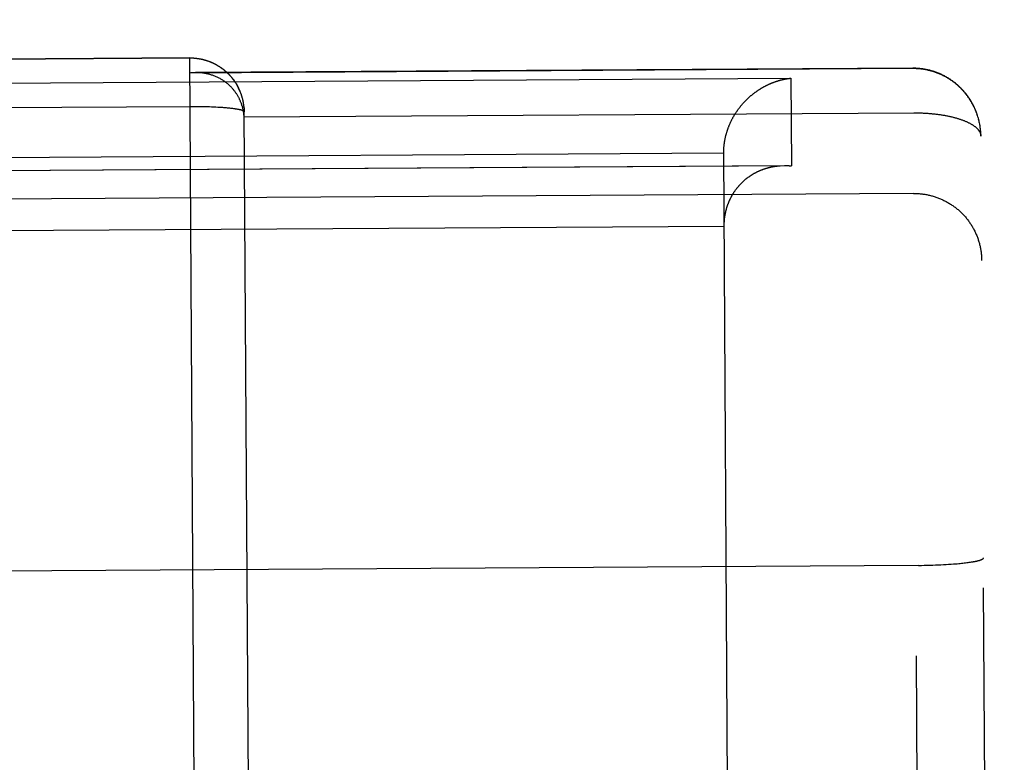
# Model space of a CAD drawing. Header units: inches. Extents: x 0 to 227, y 0 to 147.
# Tile 219 of 247: x 191.356 to 191.72, y 51.574 to 51.848. Entities that reach past the tile are written whole.
import ezdxf

# ---------------------------------------------------------------- set-up
doc = ezdxf.new("R2010")
doc.units = ezdxf.units.IN
doc.header["$LTSCALE"] = 12.466667
doc.header["$MEASUREMENT"] = 0
doc.linetypes.add('HIDDEN', pattern=[0.2, 0.1, -0.1])
doc.layers.add('02___PRT_ALL_AXES', color=7, linetype='CONTINUOUS')
doc.layers.add('DEFAULT_2', color=8, linetype='HIDDEN')

msp = doc.modelspace()

# ---------------------------------------------------------------- linework, layer by layer
at = {"layer": '02___PRT_ALL_AXES', "color": 8, "linetype": 'HIDDEN'}
msp.add_line((191.49225, 71.17671), (191.61554, 51.05209), dxfattribs=at)
at = {"layer": 'DEFAULT_2', "color": 8, "linetype": 'HIDDEN'}
for p, q in [((191.41874, 51.83436), (191.3027, 51.83365)), ((191.41874, 51.83425), (191.30275, 51.83354)), ((191.42294, 51.14864), (191.41874, 51.83436)), ((191.68577, 51.83042), (191.41878, 51.82878)), ((191.68577, 51.83054), (191.42086, 51.82892)), ((191.69474, 50.36683), (191.68577, 51.83054)), ((191.0808, 51.82346), (191.64079, 51.82689)), ((191.64079, 51.82689), (191.64099, 51.79449)), ((191.43681, 51.82314), (191.43665, 51.82351)), ((191.43694, 51.82288), (191.43679, 51.82325)), ((191.43706, 51.82262), (191.43691, 51.82299)), ((191.43718, 51.82235), (191.43704, 51.82272)), ((191.4373, 51.82209), (191.43716, 51.82245)), ((191.43741, 51.82182), (191.43727, 51.82219)), ((191.43752, 51.82155), (191.43738, 51.82192)), ((191.43762, 51.82128), (191.43749, 51.82165)), ((191.43772, 51.82101), (191.4376, 51.82138)), ((191.43781, 51.82074), (191.4377, 51.8211)), ((191.4379, 51.82046), (191.43779, 51.82083)), ((191.43799, 51.82019), (191.43789, 51.82055)), ((191.43807, 51.81991), (191.43797, 51.82027)), ((191.43815, 51.81963), (191.43806, 51.81999)), ((191.43823, 51.81935), (191.43814, 51.81971)), ((191.4383, 51.81907), (191.43822, 51.81943)), ((191.43837, 51.81879), (191.43829, 51.81914)), ((191.43843, 51.81851), (191.43835, 51.81886)), ((191.43849, 51.81822), (191.43842, 51.81857)), ((191.43854, 51.81794), (191.43848, 51.81828)), ((191.30257, 51.81574), (191.41914, 51.81646)), ((191.41914, 51.81646), (191.42002, 51.81646)), ((191.42002, 51.81646), (191.42089, 51.81646)), ((191.42089, 51.81646), (191.42175, 51.81645)), ((191.42175, 51.81645), (191.42261, 51.81644)), ((191.42261, 51.81644), (191.42347, 51.81643)), ((191.42347, 51.81643), (191.42431, 51.81641)), ((191.42431, 51.81641), (191.42515, 51.81639)), ((191.42515, 51.81639), (191.42597, 51.81636)), ((191.42597, 51.81636), (191.42678, 51.81633)), ((191.42678, 51.81633), (191.42757, 51.8163)), ((191.42757, 51.8163), (191.42835, 51.81626)), ((191.42835, 51.81626), (191.42911, 51.81622)), ((191.42911, 51.81622), (191.42985, 51.81618)), ((191.42985, 51.81618), (191.43033, 51.81615)), ((191.43033, 51.81615), (191.4308, 51.81611)), ((191.4308, 51.81611), (191.43126, 51.81608)), ((191.43126, 51.81608), (191.43171, 51.81604)), ((191.43171, 51.81604), (191.43215, 51.81601)), ((191.43215, 51.81601), (191.43258, 51.81597)), ((191.43258, 51.81597), (191.433, 51.81593)), ((191.433, 51.81593), (191.4334, 51.81589)), ((191.4334, 51.81589), (191.4338, 51.81584)), ((191.4338, 51.81584), (191.43418, 51.8158)), ((191.43418, 51.8158), (191.43455, 51.81576)), ((191.43455, 51.81576), (191.4349, 51.81571)), ((191.43859, 51.81765), (191.43853, 51.818)), ((191.43864, 51.81737), (191.43859, 51.81771)), ((191.43868, 51.81708), (191.43863, 51.81742)), ((191.43872, 51.81679), (191.43867, 51.81713)), ((191.43875, 51.81651), (191.43871, 51.81684)), ((191.43878, 51.81622), (191.43875, 51.81654)), ((191.4388, 51.81593), (191.43878, 51.81625)), ((191.43887, 51.81449), (191.43886, 51.81478)), ((191.70875, 51.81555), (191.70856, 51.81602)), ((191.70889, 51.81523), (191.7087, 51.8157)), ((191.70902, 51.81491), (191.70885, 51.81537)), ((191.70915, 51.81459), (191.70898, 51.81505)), ((191.70928, 51.81427), (191.70912, 51.81472)), ((191.7094, 51.81394), (191.70924, 51.8144)), ((191.43889, 51.81131), (191.43884, 51.81257)), ((191.70951, 51.81362), (191.70937, 51.81407)), ((191.70963, 51.81329), (191.70949, 51.81373)), ((191.70973, 51.81296), (191.7096, 51.8134)), ((191.70984, 51.81263), (191.70971, 51.81307)), ((191.70994, 51.81229), (191.70982, 51.81273)), ((191.71003, 51.81196), (191.70992, 51.81239)), ((191.71012, 51.81162), (191.71001, 51.81205)), ((191.7102, 51.81129), (191.7101, 51.81171)), ((191.71028, 51.81095), (191.71019, 51.81137)), ((191.71036, 51.81061), (191.71027, 51.81102)), ((191.71043, 51.81027), (191.71035, 51.81068)), ((191.7105, 51.80993), (191.71042, 51.81033)), ((191.71056, 51.80959), (191.71049, 51.80999)), ((191.71061, 51.80924), (191.71055, 51.80964)), ((191.71067, 51.8089), (191.71061, 51.80929)), ((191.71959, 50.39198), (191.71093, 51.80544)), ((191.10597, 51.79614), (191.61596, 51.79926)), ((191.62054, 51.05191), (191.61596, 51.79926)), ((191.64099, 51.79449), (191.081, 51.79106)), ((191.63685, 51.79455), (191.63838, 51.79461)), ((191.68606, 51.78431), (191.03607, 51.78033)), ((191.61613, 51.77209), (191.10614, 51.76896)), ((191.69415, 51.64709), (191.69515, 51.64713)), ((191.69515, 51.64713), (191.69614, 51.64717)), ((191.69614, 51.64717), (191.69711, 51.64722)), ((191.69711, 51.64722), (191.69806, 51.64728)), ((191.69806, 51.64728), (191.69899, 51.64733)), ((191.69899, 51.64733), (191.6999, 51.64739)), ((191.6999, 51.64739), (191.70078, 51.64746)), ((191.70078, 51.64746), (191.70165, 51.64753)), ((191.70165, 51.64753), (191.70221, 51.64757)), ((191.70221, 51.64757), (191.70275, 51.64762)), ((191.70275, 51.64762), (191.70329, 51.64767)), ((191.70329, 51.64767), (191.70381, 51.64773)), ((191.70381, 51.64773), (191.70432, 51.64778)), ((191.70432, 51.64778), (191.70482, 51.64783)), ((191.70482, 51.64783), (191.7053, 51.64789)), ((191.7053, 51.64789), (191.70576, 51.64795)), ((191.70576, 51.64795), (191.70622, 51.64801)), ((191.70622, 51.64801), (191.70665, 51.64807)), ((191.70665, 51.64807), (191.70707, 51.64813)), ((191.70707, 51.64813), (191.70748, 51.64819)), ((191.68795, 51.64694), (191.03691, 51.64295)), ((191.68795, 51.64694), (191.689, 51.64695)), ((191.689, 51.64695), (191.69004, 51.64697)), ((191.69004, 51.64697), (191.69108, 51.64699)), ((191.69108, 51.64699), (191.69212, 51.64702)), ((191.69212, 51.64702), (191.69314, 51.64705)), ((191.69314, 51.64705), (191.69415, 51.64709))]:
    msp.add_line(p, q, dxfattribs=at)
for points in [[(191.41874, 51.83436), (191.41904, 51.83436), (191.41933, 51.83436), (191.41963, 51.83435), (191.41992, 51.83434), (191.42022, 51.83432), (191.42051, 51.8343), (191.4208, 51.83427), (191.42109, 51.83424), (191.42139, 51.8342), (191.42168, 51.83416), (191.42197, 51.83412), (191.42226, 51.83407), (191.42254, 51.83402), (191.42283, 51.83397), (191.42312, 51.83391), (191.42341, 51.83384), (191.42369, 51.83377), (191.42397, 51.8337), (191.42425, 51.83363), (191.42453, 51.83354), (191.42481, 51.83346), (191.42509, 51.83337), (191.42536, 51.83328), (191.42564, 51.83318), (191.42591, 51.83308), (191.42618, 51.83298), (191.42645, 51.83287), (191.42672, 51.83276), (191.42698, 51.83264), (191.42725, 51.83252), (191.42751, 51.8324), (191.42777, 51.83227), (191.42803, 51.83214), (191.42828, 51.83201), (191.42854, 51.83187), (191.42879, 51.83173), (191.42904, 51.83158), (191.42929, 51.83143), (191.42953, 51.83128), (191.42978, 51.83113), (191.43002, 51.83097), (191.43025, 51.83081), (191.43049, 51.83064), (191.43072, 51.83047), (191.43096, 51.8303), (191.43119, 51.83012), (191.43141, 51.82994), (191.43163, 51.82976), (191.43185, 51.82958), (191.43207, 51.82939), (191.43229, 51.82919), (191.4325, 51.82899), (191.43271, 51.8288), (191.43291, 51.8286), (191.43311, 51.8284), (191.43331, 51.82819), (191.43351, 51.82798), (191.43371, 51.82777), (191.4339, 51.82755), (191.43409, 51.82733), (191.43427, 51.82711), (191.43445, 51.82689), (191.43463, 51.82667), (191.43481, 51.82644), (191.43498, 51.82621), (191.43515, 51.82597), (191.43532, 51.82573), (191.43548, 51.8255), (191.43564, 51.82526), (191.43579, 51.82502), (191.43594, 51.82477), (191.43609, 51.82452), (191.43624, 51.82427), (191.43638, 51.82402), (191.43652, 51.82376), (191.43665, 51.82351)], [(191.43668, 51.8234), (191.43655, 51.82366), (191.43641, 51.82391), (191.43627, 51.82416), (191.43613, 51.82441), (191.43598, 51.82466), (191.43582, 51.82491), (191.43567, 51.82515), (191.43551, 51.8254), (191.43535, 51.82564), (191.43518, 51.82587), (191.43501, 51.82611), (191.43484, 51.82634), (191.43466, 51.82657), (191.43448, 51.8268), (191.4343, 51.82702), (191.43411, 51.82724), (191.43392, 51.82746), (191.43373, 51.82768), (191.43353, 51.82789), (191.43333, 51.8281), (191.43313, 51.82831), (191.43292, 51.82851), (191.43271, 51.82872), (191.4325, 51.82892), (191.43229, 51.82911), (191.43207, 51.8293), (191.43185, 51.82949), (191.43163, 51.82968), (191.4314, 51.82986), (191.43118, 51.83004), (191.43094, 51.83022), (191.43071, 51.83039), (191.43048, 51.83056), (191.43024, 51.83073), (191.43, 51.83089), (191.42975, 51.83105), (191.42951, 51.8312), (191.42926, 51.83136), (191.42901, 51.83151), (191.42876, 51.83165), (191.42851, 51.83179), (191.42825, 51.83193), (191.42799, 51.83206), (191.42773, 51.83219), (191.42747, 51.83232), (191.42721, 51.83244), (191.42694, 51.83256), (191.42668, 51.83268), (191.42641, 51.83279), (191.42614, 51.83289), (191.42587, 51.833), (191.42559, 51.8331), (191.42532, 51.83319), (191.42504, 51.83328), (191.42476, 51.83337), (191.42449, 51.83345), (191.42421, 51.83353), (191.42393, 51.83361), (191.42364, 51.83368), (191.42336, 51.83375), (191.42308, 51.83381), (191.42279, 51.83387), (191.42251, 51.83392), (191.42222, 51.83397), (191.42193, 51.83402), (191.42164, 51.83406), (191.42136, 51.8341), (191.42107, 51.83413), (191.42078, 51.83416), (191.42049, 51.83419), (191.4202, 51.83421), (191.41991, 51.83423), (191.41962, 51.83424), (191.41933, 51.83425), (191.41904, 51.83425), (191.41874, 51.83425)], [(191.70856, 51.81602), (191.70841, 51.81633), (191.70825, 51.81665), (191.70809, 51.81696), (191.70793, 51.81727), (191.70776, 51.81758), (191.70759, 51.81789), (191.70742, 51.81819), (191.70724, 51.81849), (191.70705, 51.81879), (191.70686, 51.81909), (191.70667, 51.81938), (191.70648, 51.81967), (191.70628, 51.81996), (191.70607, 51.82024), (191.70586, 51.82052), (191.70565, 51.8208), (191.70544, 51.82108), (191.70522, 51.82135), (191.705, 51.82162), (191.70477, 51.82188), (191.70454, 51.82215), (191.70431, 51.82241), (191.70407, 51.82266), (191.70383, 51.82291), (191.70359, 51.82316), (191.70334, 51.82341), (191.70309, 51.82365), (191.70284, 51.82389), (191.70258, 51.82412), (191.70232, 51.82436), (191.70206, 51.82458), (191.70179, 51.82481), (191.70152, 51.82503), (191.70125, 51.82524), (191.70097, 51.82545), (191.7007, 51.82566), (191.70042, 51.82587), (191.70013, 51.82607), (191.69985, 51.82626), (191.69956, 51.82646), (191.69927, 51.82664), (191.69897, 51.82683), (191.69868, 51.82701), (191.69838, 51.82718), (191.69808, 51.82736), (191.69778, 51.82752), (191.69747, 51.82769), (191.69716, 51.82785), (191.69685, 51.828), (191.69654, 51.82815), (191.69623, 51.8283), (191.69592, 51.82844), (191.6956, 51.82857), (191.69528, 51.82871), (191.69496, 51.82884), (191.69463, 51.82896), (191.69431, 51.82908), (191.69398, 51.8292), (191.69365, 51.82931), (191.69332, 51.82941), (191.69299, 51.82951), (191.69266, 51.82961), (191.69234, 51.8297), (191.69202, 51.82978), (191.6917, 51.82986), (191.69139, 51.82993), (191.69108, 51.83), (191.69077, 51.83006), (191.69046, 51.83012), (191.69016, 51.83018), (191.68985, 51.83023), (191.68955, 51.83027), (191.68925, 51.83032), (191.68896, 51.83035), (191.68866, 51.83039), (191.68836, 51.83042), (191.68807, 51.83045), (191.68778, 51.83047), (191.68748, 51.83049), (191.68719, 51.83051), (191.6869, 51.83052), (191.68661, 51.83053), (191.68632, 51.83054), (191.68603, 51.83054), (191.68577, 51.83054)], [(191.7086, 51.81587), (191.70846, 51.81618), (191.7083, 51.81649), (191.70815, 51.8168), (191.70799, 51.81711), (191.70782, 51.81741), (191.70765, 51.81772), (191.70748, 51.81802), (191.70731, 51.81831), (191.70712, 51.81861), (191.70694, 51.8189), (191.70675, 51.81919), (191.70656, 51.81948), (191.70636, 51.81977), (191.70616, 51.82005), (191.70596, 51.82033), (191.70575, 51.8206), (191.70554, 51.82088), (191.70532, 51.82115), (191.7051, 51.82141), (191.70488, 51.82168), (191.70465, 51.82194), (191.70442, 51.8222), (191.70419, 51.82245), (191.70395, 51.8227), (191.70371, 51.82295), (191.70347, 51.8232), (191.70322, 51.82344), (191.70297, 51.82367), (191.70271, 51.82391), (191.70246, 51.82414), (191.7022, 51.82437), (191.70194, 51.82459), (191.70167, 51.82481), (191.7014, 51.82503), (191.70113, 51.82524), (191.70085, 51.82545), (191.70058, 51.82565), (191.7003, 51.82585), (191.70001, 51.82605), (191.69973, 51.82624), (191.69944, 51.82643), (191.69915, 51.82662), (191.69886, 51.8268), (191.69856, 51.82697), (191.69826, 51.82715), (191.69796, 51.82732), (191.69766, 51.82748), (191.69735, 51.82764), (191.69705, 51.8278), (191.69674, 51.82795), (191.69643, 51.82809), (191.69611, 51.82824), (191.6958, 51.82838), (191.69548, 51.82851), (191.69516, 51.82864), (191.69484, 51.82877), (191.69452, 51.82889), (191.6942, 51.829), (191.69387, 51.82912), (191.69355, 51.82922), (191.69322, 51.82933), (191.69289, 51.82942), (191.69256, 51.82952), (191.69223, 51.82961), (191.6919, 51.82969), (191.69156, 51.82977), (191.69123, 51.82985), (191.69089, 51.82992), (191.69055, 51.82999), (191.69022, 51.83005), (191.68988, 51.8301), (191.68954, 51.83016), (191.6892, 51.8302), (191.68886, 51.83025), (191.68851, 51.83028), (191.68817, 51.83032), (191.68783, 51.83035), (191.68749, 51.83037), (191.68715, 51.83039), (191.6868, 51.8304), (191.68646, 51.83041), (191.68612, 51.83042), (191.68577, 51.83042)], [(191.42086, 51.82892), (191.42052, 51.82891), (191.42017, 51.8289), (191.41982, 51.82888), (191.41947, 51.82885), (191.41913, 51.82882), (191.41878, 51.82878)], [(191.43884, 51.81257), (191.43882, 51.8128), (191.4388, 51.81302), (191.43877, 51.81325), (191.43875, 51.81348), (191.43872, 51.8137), (191.43869, 51.81393), (191.43865, 51.81415), (191.43862, 51.81438), (191.43858, 51.8146), (191.43854, 51.81483), (191.43849, 51.81505), (191.43844, 51.81528), (191.43839, 51.8155), (191.43834, 51.81572), (191.43828, 51.81595), (191.43822, 51.81617), (191.43816, 51.81639), (191.43809, 51.81662), (191.43802, 51.81684), (191.43795, 51.81706), (191.43787, 51.81728), (191.43779, 51.81751), (191.43771, 51.81773), (191.43763, 51.81795), (191.43754, 51.81817), (191.43745, 51.81839), (191.43735, 51.81861), (191.43725, 51.81883), (191.43715, 51.81905), (191.43705, 51.81926), (191.43694, 51.81948), (191.43683, 51.8197), (191.43671, 51.81991), (191.43659, 51.82013), (191.43647, 51.82034), (191.43634, 51.82056), (191.43621, 51.82077), (191.43608, 51.82098), (191.43594, 51.82119), (191.4358, 51.8214), (191.43565, 51.82161), (191.4355, 51.82182), (191.43535, 51.82202), (191.43519, 51.82223), (191.43503, 51.82243), (191.43487, 51.82264), (191.4347, 51.82284), (191.43453, 51.82304), (191.43435, 51.82323), (191.43417, 51.82343), (191.43398, 51.82363), (191.43379, 51.82382), (191.4336, 51.82401), (191.4334, 51.8242), (191.4332, 51.82438), (191.43299, 51.82457), (191.43278, 51.82475), (191.43256, 51.82493), (191.43235, 51.82511), (191.43212, 51.82528), (191.43189, 51.82545), (191.43166, 51.82562), (191.43143, 51.82579), (191.43119, 51.82595), (191.43094, 51.82611), (191.43069, 51.82627), (191.43044, 51.82642), (191.43018, 51.82657), (191.42992, 51.82671), (191.42965, 51.82686), (191.42938, 51.82699), (191.42911, 51.82713), (191.42883, 51.82726), (191.42855, 51.82739), (191.42827, 51.82751), (191.42798, 51.82762), (191.42769, 51.82774), (191.42739, 51.82785), (191.42709, 51.82795), (191.42679, 51.82805), (191.42648, 51.82814), (191.42617, 51.82823), (191.42586, 51.82832), (191.42554, 51.8284), (191.42522, 51.82847), (191.4249, 51.82854), (191.42458, 51.8286), (191.42425, 51.82866), (191.42392, 51.82871), (191.42359, 51.82876), (191.42325, 51.8288), (191.42292, 51.82883), (191.42258, 51.82886), (191.42224, 51.82888), (191.4219, 51.8289), (191.42155, 51.82891), (191.42121, 51.82892), (191.42097, 51.82892)], [(191.61596, 51.79926), (191.61596, 51.79949), (191.61596, 51.79971), (191.61597, 51.79994), (191.61597, 51.80016), (191.61598, 51.80039), (191.61599, 51.80061), (191.616, 51.80083), (191.61602, 51.80106), (191.61603, 51.80128), (191.61605, 51.8015), (191.61607, 51.80172), (191.61609, 51.80194), (191.61611, 51.80216), (191.61614, 51.80238), (191.61616, 51.80259), (191.61619, 51.80281), (191.61622, 51.80303), (191.61626, 51.80324), (191.61629, 51.80346), (191.61632, 51.80367), (191.61636, 51.80389), (191.6164, 51.8041), (191.61644, 51.80431), (191.61648, 51.80452), (191.61653, 51.80473), (191.61657, 51.80494), (191.61662, 51.80515), (191.61667, 51.80536), (191.61672, 51.80556), (191.61677, 51.80577), (191.61682, 51.80597), (191.61688, 51.80618), (191.61693, 51.80638), (191.61699, 51.80658), (191.61705, 51.80678), (191.61711, 51.80698), (191.61717, 51.80718), (191.61723, 51.80738), (191.6173, 51.80757), (191.61736, 51.80777), (191.61743, 51.80796), (191.6175, 51.80816), (191.61757, 51.80835), (191.61764, 51.80854), (191.61771, 51.80873), (191.61778, 51.80892), (191.61786, 51.80911), (191.61793, 51.8093), (191.61801, 51.80949), (191.61809, 51.80967), (191.61816, 51.80986), (191.61824, 51.81004), (191.61833, 51.81022), (191.61841, 51.8104), (191.61849, 51.81058), (191.61857, 51.81076), (191.61866, 51.81094), (191.61875, 51.81112), (191.61883, 51.81129), (191.61892, 51.81147), (191.61901, 51.81164), (191.6191, 51.81182), (191.61919, 51.81199), (191.61929, 51.81216), (191.61938, 51.81233), (191.61947, 51.8125), (191.61957, 51.81267), (191.61966, 51.81283), (191.61976, 51.813), (191.61986, 51.81316), (191.61996, 51.81333), (191.62006, 51.81349), (191.62016, 51.81365), (191.62026, 51.81381), (191.62036, 51.81397), (191.62046, 51.81413), (191.62057, 51.81429), (191.62067, 51.81444), (191.62078, 51.8146), (191.62088, 51.81475), (191.62099, 51.8149), (191.62109, 51.81506), (191.6212, 51.81521), (191.62131, 51.81536), (191.62142, 51.81551), (191.62153, 51.81565), (191.62164, 51.8158), (191.62175, 51.81595), (191.62187, 51.81609), (191.62198, 51.81624), (191.62209, 51.81638), (191.62221, 51.81652), (191.62232, 51.81666), (191.62244, 51.8168), (191.62255, 51.81694), (191.62267, 51.81708), (191.62279, 51.81721), (191.6229, 51.81735), (191.62302, 51.81748), (191.62314, 51.81762), (191.62326, 51.81775), (191.62338, 51.81788), (191.6235, 51.81801), (191.62362, 51.81814), (191.62374, 51.81827), (191.62387, 51.8184), (191.62399, 51.81852), (191.62411, 51.81865), (191.62424, 51.81877), (191.62436, 51.8189), (191.62448, 51.81902), (191.62461, 51.81914), (191.62474, 51.81926), (191.62486, 51.81938), (191.62499, 51.8195), (191.62512, 51.81962), (191.62524, 51.81974), (191.62537, 51.81985), (191.6255, 51.81997), (191.62563, 51.82008), (191.62576, 51.82019), (191.62589, 51.8203), (191.62602, 51.82042), (191.62615, 51.82053), (191.62628, 51.82063), (191.62641, 51.82074), (191.62654, 51.82085), (191.62667, 51.82096), (191.62681, 51.82106), (191.62694, 51.82116), (191.62707, 51.82127), (191.62721, 51.82137), (191.62734, 51.82147), (191.62748, 51.82157), (191.62761, 51.82167), (191.62774, 51.82177), (191.62788, 51.82187), (191.62802, 51.82196), (191.62815, 51.82206), (191.62829, 51.82215), (191.62842, 51.82225), (191.62856, 51.82234), (191.6287, 51.82243), (191.62883, 51.82252), (191.62897, 51.82261), (191.62911, 51.8227), (191.62925, 51.82279), (191.62939, 51.82287), (191.62953, 51.82296), (191.62966, 51.82305), (191.6298, 51.82313), (191.62994, 51.82321), (191.63008, 51.8233), (191.63022, 51.82338), (191.63036, 51.82346), (191.6305, 51.82354), (191.63064, 51.82362), (191.63078, 51.82369), (191.63092, 51.82377), (191.63107, 51.82385), (191.63121, 51.82392), (191.63135, 51.82399), (191.63149, 51.82407), (191.63163, 51.82414), (191.63177, 51.82421), (191.63192, 51.82428), (191.63206, 51.82435), (191.6322, 51.82442), (191.63234, 51.82449), (191.63249, 51.82455), (191.63263, 51.82462), (191.63277, 51.82468), (191.63291, 51.82475), (191.63306, 51.82481), (191.6332, 51.82487), (191.63334, 51.82493), (191.63349, 51.82499), (191.63363, 51.82505), (191.63377, 51.82511), (191.63392, 51.82517), (191.63406, 51.82522), (191.63421, 51.82528), (191.63435, 51.82533), (191.63449, 51.82539), (191.63464, 51.82544), (191.63478, 51.82549), (191.63493, 51.82554), (191.63507, 51.82559), (191.63521, 51.82564), (191.63536, 51.82569), (191.6355, 51.82574), (191.63565, 51.82579), (191.63579, 51.82583), (191.63594, 51.82588), (191.63608, 51.82592), (191.63622, 51.82596), (191.63637, 51.82601), (191.63651, 51.82605), (191.63666, 51.82609)], [(191.63666, 51.82609), (191.6368, 51.82613), (191.63694, 51.82617), (191.63709, 51.82621), (191.63723, 51.82624), (191.63738, 51.82628), (191.63752, 51.82631), (191.63766, 51.82635), (191.63781, 51.82638), (191.63795, 51.82641), (191.63809, 51.82645), (191.63824, 51.82648), (191.63838, 51.82651), (191.63852, 51.82654), (191.63867, 51.82657), (191.63881, 51.82659), (191.63895, 51.82662), (191.6391, 51.82665), (191.63924, 51.82667), (191.63938, 51.82669), (191.63952, 51.82672), (191.63966, 51.82674), (191.63981, 51.82676), (191.63995, 51.82678), (191.64009, 51.8268), (191.64023, 51.82682), (191.64037, 51.82684), (191.64051, 51.82686), (191.64065, 51.82688), (191.64079, 51.82689)], [(191.4349, 51.81571), (191.43524, 51.81566), (191.43541, 51.81564), (191.43557, 51.81561), (191.43573, 51.81559), (191.43588, 51.81557), (191.43603, 51.81554), (191.43618, 51.81551), (191.43632, 51.81549), (191.43646, 51.81546), (191.4366, 51.81544), (191.43673, 51.81541), (191.43686, 51.81538), (191.43699, 51.81536), (191.43711, 51.81533), (191.43723, 51.8153), (191.43734, 51.81528), (191.43745, 51.81525), (191.43755, 51.81522), (191.43766, 51.81519), (191.43775, 51.81517), (191.43785, 51.81514), (191.43794, 51.81511), (191.43802, 51.81508), (191.4381, 51.81505), (191.43818, 51.81502), (191.43825, 51.81499), (191.43832, 51.81496), (191.43839, 51.81494), (191.43845, 51.81491), (191.43851, 51.81488), (191.43856, 51.81485), (191.43861, 51.81482), (191.43865, 51.81479), (191.43869, 51.81476), (191.43873, 51.81473), (191.43876, 51.8147), (191.43879, 51.81467), (191.43881, 51.81464), (191.43883, 51.81461), (191.43885, 51.81458), (191.43886, 51.81455), (191.43886, 51.81452), (191.43887, 51.81449)], [(191.4388, 51.81596), (191.43882, 51.81566), (191.43884, 51.81537), (191.43885, 51.81508), (191.43886, 51.81478), (191.43887, 51.81449)], [(191.44042, 51.55356), (191.44041, 51.56092), (191.43887, 51.81449)], [(191.43884, 51.81257), (191.68622, 51.81409), (191.68656, 51.81409), (191.6869, 51.81408), (191.68725, 51.81408), (191.68759, 51.81407), (191.68793, 51.81407), (191.68827, 51.81406), (191.68861, 51.81405), (191.68896, 51.81404), (191.6893, 51.81402), (191.68964, 51.81401), (191.68998, 51.81399), (191.69031, 51.81397), (191.69065, 51.81395), (191.69099, 51.81393), (191.69132, 51.81391), (191.69166, 51.81388), (191.69199, 51.81385), (191.69232, 51.81383), (191.69266, 51.8138), (191.69299, 51.81376), (191.69332, 51.81373), (191.69364, 51.8137), (191.69397, 51.81366), (191.69429, 51.81362), (191.69462, 51.81358), (191.69494, 51.81354), (191.69526, 51.8135), (191.69558, 51.81345), (191.69589, 51.81341), (191.69621, 51.81336), (191.69652, 51.81331), (191.69683, 51.81326), (191.69714, 51.81321), (191.69744, 51.81316), (191.69775, 51.8131), (191.69805, 51.81305), (191.69835, 51.81299), (191.69865, 51.81293), (191.69894, 51.81287), (191.69923, 51.81281), (191.69952, 51.81274), (191.69981, 51.81268), (191.7001, 51.81261), (191.70038, 51.81254), (191.70066, 51.81247), (191.70093, 51.8124), (191.70121, 51.81233), (191.70148, 51.81226), (191.70175, 51.81218), (191.70201, 51.81211), (191.70227, 51.81203), (191.70253, 51.81195), (191.70279, 51.81187), (191.70304, 51.81179), (191.70329, 51.81171), (191.70354, 51.81162), (191.70378, 51.81154), (191.70402, 51.81145), (191.70426, 51.81137), (191.70449, 51.81128), (191.70472, 51.81119), (191.70494, 51.8111), (191.70516, 51.81101), (191.70538, 51.81091), (191.7056, 51.81082), (191.70581, 51.81072), (191.70602, 51.81063), (191.70622, 51.81053), (191.70642, 51.81043), (191.70661, 51.81034), (191.70681, 51.81024), (191.70699, 51.81013), (191.70718, 51.81003), (191.70736, 51.80993), (191.70753, 51.80983), (191.7077, 51.80972), (191.70787, 51.80962), (191.70803, 51.80951), (191.70819, 51.8094), (191.70835, 51.8093), (191.7085, 51.80919), (191.70865, 51.80908), (191.70879, 51.80897), (191.70892, 51.80886), (191.70906, 51.80875), (191.70919, 51.80863), (191.70931, 51.80852), (191.70943, 51.80841), (191.70955, 51.80829), (191.70966, 51.80818), (191.70976, 51.80806), (191.70987, 51.80795), (191.70996, 51.80783), (191.71006, 51.80772), (191.71014, 51.8076), (191.71023, 51.80748), (191.71031, 51.80736), (191.71038, 51.80725), (191.71045, 51.80713), (191.71051, 51.80701), (191.71057, 51.80689), (191.71063, 51.80677), (191.71068, 51.80665), (191.71073, 51.80653), (191.71077, 51.80641), (191.7108, 51.80629), (191.71084, 51.80617), (191.71086, 51.80605), (191.71089, 51.80593), (191.7109, 51.8058), (191.71092, 51.80568), (191.71092, 51.80556), (191.71093, 51.80544)], [(191.71076, 51.80821), (191.71071, 51.80856), (191.71066, 51.80894)], [(191.71079, 51.80787), (191.71076, 51.80824), (191.71071, 51.80859)], [(191.71093, 51.80544), (191.71092, 51.80579), (191.71091, 51.80613), (191.7109, 51.80648), (191.71088, 51.80683), (191.71086, 51.80717), (191.71083, 51.80752), (191.71079, 51.80787)], [(191.08362, 51.79121), (191.63843, 51.79461), (191.63858, 51.79461), (191.63872, 51.79461), (191.63886, 51.79461), (191.63901, 51.7946), (191.63915, 51.7946), (191.63929, 51.7946), (191.63943, 51.79459), (191.63958, 51.79459), (191.63972, 51.79458), (191.63986, 51.79457), (191.64, 51.79457), (191.64015, 51.79456), (191.64029, 51.79455), (191.64043, 51.79454), (191.64057, 51.79453), (191.64071, 51.79451), (191.64085, 51.7945), (191.64099, 51.79449)], [(191.61613, 51.77209), (191.61613, 51.77231), (191.61613, 51.77254), (191.61613, 51.77276), (191.61614, 51.77298), (191.61615, 51.7732), (191.61616, 51.77343), (191.61617, 51.77365), (191.61618, 51.77386), (191.6162, 51.77408), (191.61622, 51.7743), (191.61624, 51.77452), (191.61626, 51.77473), (191.61628, 51.77495), (191.6163, 51.77516), (191.61633, 51.77537), (191.61636, 51.77558), (191.61639, 51.77579), (191.61642, 51.776), (191.61646, 51.77621), (191.61649, 51.77641), (191.61653, 51.77662), (191.61657, 51.77682), (191.61661, 51.77703), (191.61665, 51.77723), (191.61669, 51.77743), (191.61674, 51.77763), (191.61679, 51.77783), (191.61683, 51.77802), (191.61688, 51.77822), (191.61694, 51.77841), (191.61699, 51.77861), (191.61704, 51.7788), (191.6171, 51.77899), (191.61716, 51.77918), (191.61722, 51.77937), (191.61728, 51.77955), (191.61734, 51.77974), (191.6174, 51.77992), (191.61746, 51.78011), (191.61753, 51.78029), (191.6176, 51.78047), (191.61766, 51.78065), (191.61773, 51.78083), (191.6178, 51.781), (191.61788, 51.78118), (191.61795, 51.78135), (191.61802, 51.78153), (191.6181, 51.7817), (191.61818, 51.78187), (191.61825, 51.78204), (191.61833, 51.78221), (191.61841, 51.78237), (191.61849, 51.78254), (191.61858, 51.7827), (191.61866, 51.78286), (191.61874, 51.78303), (191.61883, 51.78319), (191.61892, 51.78334), (191.619, 51.7835), (191.61909, 51.78366), (191.61918, 51.78381), (191.61927, 51.78397), (191.61936, 51.78412), (191.61946, 51.78427), (191.61955, 51.78442), (191.61964, 51.78457), (191.61974, 51.78472), (191.61984, 51.78487), (191.61993, 51.78501), (191.62003, 51.78515), (191.62013, 51.7853), (191.62023, 51.78544), (191.62033, 51.78558), (191.62043, 51.78572), (191.62053, 51.78586), (191.62063, 51.78599), (191.62074, 51.78613), (191.62084, 51.78626), (191.62095, 51.78639), (191.62105, 51.78653), (191.62116, 51.78666), (191.62127, 51.78679), (191.62138, 51.78691), (191.62148, 51.78704), (191.62159, 51.78717), (191.6217, 51.78729), (191.62182, 51.78742), (191.62193, 51.78754), (191.62204, 51.78766), (191.62215, 51.78778), (191.62227, 51.7879), (191.62238, 51.78802), (191.6225, 51.78813), (191.62261, 51.78825), (191.62273, 51.78836), (191.62284, 51.78848), (191.62296, 51.78859), (191.62308, 51.7887), (191.6232, 51.78881), (191.62332, 51.78892), (191.62344, 51.78902), (191.62356, 51.78913), (191.62368, 51.78924), (191.6238, 51.78934), (191.62392, 51.78944), (191.62404, 51.78954), (191.62417, 51.78965), (191.62429, 51.78974), (191.62441, 51.78984), (191.62454, 51.78994), (191.62466, 51.79004), (191.62479, 51.79013), (191.62491, 51.79023), (191.62504, 51.79032), (191.62517, 51.79041), (191.62529, 51.7905), (191.62542, 51.79059), (191.62555, 51.79068), (191.62568, 51.79077), (191.62581, 51.79086), (191.62594, 51.79094), (191.62607, 51.79103), (191.6262, 51.79111), (191.62633, 51.79119), (191.62646, 51.79127), (191.62659, 51.79135), (191.62672, 51.79143), (191.62686, 51.79151), (191.62699, 51.79159), (191.62712, 51.79166), (191.62725, 51.79174), (191.62739, 51.79181), (191.62752, 51.79189), (191.62766, 51.79196), (191.62779, 51.79203), (191.62793, 51.7921), (191.62806, 51.79217), (191.6282, 51.79224), (191.62833, 51.7923), (191.62847, 51.79237), (191.62861, 51.79243), (191.62874, 51.7925), (191.62888, 51.79256), (191.62902, 51.79262), (191.62916, 51.79268), (191.62929, 51.79274), (191.62943, 51.7928), (191.62957, 51.79286), (191.62971, 51.79292), (191.62985, 51.79297), (191.62999, 51.79303), (191.63013, 51.79308), (191.63027, 51.79314), (191.63041, 51.79319), (191.63055, 51.79324), (191.63069, 51.79329), (191.63083, 51.79334), (191.63097, 51.79339), (191.63111, 51.79343), (191.63125, 51.79348), (191.63139, 51.79352), (191.63153, 51.79357), (191.63168, 51.79361), (191.63182, 51.79365), (191.63196, 51.7937), (191.6321, 51.79374), (191.63225, 51.79378), (191.63239, 51.79381), (191.63253, 51.79385), (191.63267, 51.79389), (191.63282, 51.79392), (191.63296, 51.79396), (191.6331, 51.79399), (191.63325, 51.79403), (191.63339, 51.79406), (191.63353, 51.79409), (191.63368, 51.79412), (191.63382, 51.79415), (191.63396, 51.79418), (191.63411, 51.7942), (191.63425, 51.79423), (191.6344, 51.79426), (191.63454, 51.79428), (191.63468, 51.7943), (191.63483, 51.79433), (191.63497, 51.79435), (191.63512, 51.79437), (191.63526, 51.79439), (191.63541, 51.79441), (191.63555, 51.79443), (191.63569, 51.79444), (191.63584, 51.79446), (191.63598, 51.79448), (191.63613, 51.79449), (191.63627, 51.79451), (191.63642, 51.79452), (191.63656, 51.79453), (191.63671, 51.79454), (191.63685, 51.79455)], [(191.68606, 51.78431), (191.68641, 51.78431), (191.68676, 51.78431), (191.68711, 51.7843), (191.68746, 51.78428), (191.68781, 51.78426), (191.68816, 51.78424), (191.68851, 51.78421), (191.68886, 51.78417), (191.6892, 51.78413), (191.68955, 51.78409), (191.6899, 51.78404), (191.69025, 51.78399), (191.69059, 51.78393), (191.69094, 51.78386), (191.69128, 51.78379), (191.69162, 51.78372), (191.69196, 51.78364), (191.6923, 51.78356), (191.69264, 51.78347), (191.69298, 51.78338), (191.69332, 51.78328), (191.69365, 51.78318), (191.69399, 51.78308), (191.69432, 51.78297), (191.69465, 51.78285), (191.69498, 51.78273), (191.69531, 51.78261), (191.69563, 51.78248), (191.69596, 51.78234), (191.69628, 51.7822), (191.6966, 51.78206), (191.69692, 51.78192), (191.69723, 51.78176), (191.69755, 51.78161), (191.69786, 51.78145), (191.69817, 51.78128), (191.69847, 51.78111), (191.69878, 51.78094), (191.69908, 51.78076), (191.69938, 51.78058), (191.69968, 51.7804), (191.69997, 51.78021), (191.70026, 51.78001), (191.70055, 51.77981), (191.70084, 51.77961), (191.70112, 51.77941), (191.7014, 51.7792), (191.70168, 51.77898), (191.70195, 51.77876), (191.70222, 51.77854), (191.70249, 51.77832), (191.70275, 51.77809), (191.70301, 51.77786), (191.70327, 51.77762), (191.70353, 51.77738), (191.70378, 51.77714), (191.70403, 51.77689), (191.70427, 51.77664), (191.70451, 51.77639), (191.70475, 51.77613), (191.70498, 51.77587), (191.70521, 51.77561), (191.70544, 51.77534), (191.70566, 51.77507), (191.70588, 51.7748), (191.70609, 51.77452), (191.7063, 51.77424), (191.70651, 51.77396), (191.70671, 51.77368), (191.70691, 51.77339), (191.7071, 51.7731), (191.70729, 51.77281), (191.70748, 51.77251), (191.70766, 51.77221), (191.70784, 51.77191), (191.70801, 51.77161), (191.70818, 51.7713), (191.70835, 51.771), (191.70851, 51.77069), (191.70867, 51.77037), (191.70882, 51.77006), (191.70896, 51.76974), (191.70911, 51.76942), (191.70925, 51.7691), (191.70938, 51.76878), (191.70951, 51.76846), (191.70963, 51.76813), (191.70975, 51.7678), (191.70987, 51.76748), (191.70998, 51.76714), (191.71009, 51.76681), (191.71019, 51.76648), (191.71029, 51.76614), (191.71038, 51.76581), (191.71046, 51.76547), (191.71055, 51.76513), (191.71062, 51.76479), (191.7107, 51.76445), (191.71077, 51.76411), (191.71083, 51.76376), (191.71089, 51.76342), (191.71094, 51.76308), (191.71099, 51.76273), (191.71103, 51.76238), (191.71107, 51.76204), (191.71111, 51.76169), (191.71114, 51.76134), (191.71116, 51.761), (191.71118, 51.76065), (191.71119, 51.7603), (191.7112, 51.75995), (191.71121, 51.7596)], [(191.70748, 51.64819), (191.70768, 51.64822), (191.70787, 51.64825), (191.70806, 51.64828), (191.70824, 51.64832), (191.70842, 51.64835), (191.7086, 51.64838), (191.70877, 51.64842), (191.70894, 51.64845), (191.7091, 51.64848), (191.70926, 51.64852), (191.70941, 51.64855), (191.70956, 51.64858), (191.70971, 51.64862), (191.70985, 51.64865), (191.70998, 51.64869), (191.71012, 51.64872), (191.71024, 51.64876), (191.71037, 51.64879), (191.71048, 51.64883), (191.7106, 51.64886), (191.71071, 51.6489), (191.71081, 51.64893), (191.71091, 51.64897), (191.711, 51.649), (191.71109, 51.64904), (191.71118, 51.64908), (191.71126, 51.64911), (191.71133, 51.64915), (191.7114, 51.64919), (191.71147, 51.64922), (191.71153, 51.64926), (191.71159, 51.6493), (191.71164, 51.64933), (191.71168, 51.64937), (191.71173, 51.6494), (191.71176, 51.64944), (191.71179, 51.64948), (191.71182, 51.64951), (191.71184, 51.64955), (191.71186, 51.64959), (191.71187, 51.64963), (191.71188, 51.64966), (191.71188, 51.6497)]]:
    msp.add_lwpolyline(points, dxfattribs=at)

doc.saveas('drawing.dxf')
